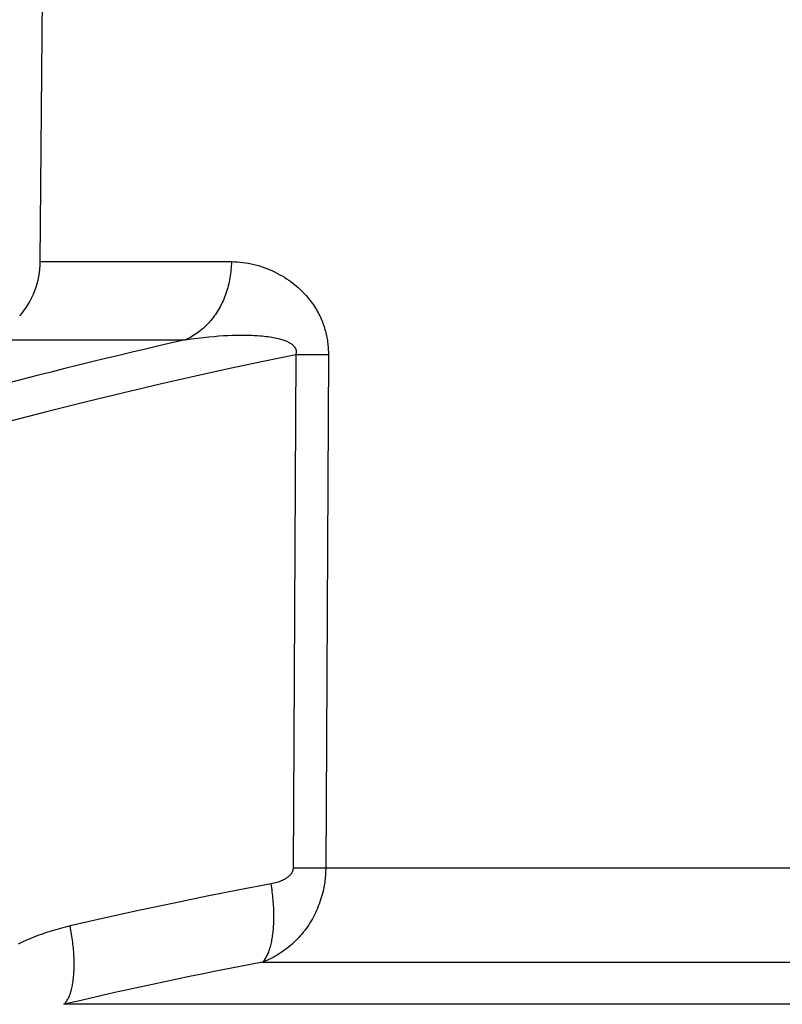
# Model space of a CAD drawing. Header units: millimetres. Extents: x 2060 to 2634, y 1467 to 1764.
# Tile 31 of 64: x 2537.72 to 2539.44, y 1582.76 to 1584.98. Entities that reach past the tile are written whole.
import ezdxf

# ---------------------------------------------------------------- set-up
doc = ezdxf.new("R2010")
doc.units = ezdxf.units.MM

msp = doc.modelspace()

# ---------------------------------------------------------------- linework, layer by layer
at = {"linetype": 'Continuous'}
for p, q in [((2537.7662, 1584.4332), (2537.7988, 1588.1694)), ((2537.7662, 1584.4332), (2538.1979, 1584.4332)), ((2538.1974, 1584.4193), (2538.197, 1584.4148)), ((2538.1977, 1584.4239), (2538.1974, 1584.4193)), ((2538.1979, 1584.4286), (2538.1977, 1584.4239)), ((2538.1979, 1584.4332), (2538.1979, 1584.4286)), ((2538.1979, 1584.4332), (2538.2044, 1584.4331)), ((2538.2044, 1584.4331), (2538.2108, 1584.4328)), ((2538.2108, 1584.4328), (2538.2173, 1584.4322)), ((2538.2173, 1584.4322), (2538.2237, 1584.4315)), ((2538.2237, 1584.4315), (2538.2301, 1584.4307)), ((2538.2301, 1584.4307), (2538.2365, 1584.4296)), ((2538.2365, 1584.4296), (2538.2429, 1584.4283)), ((2538.2429, 1584.4283), (2538.2492, 1584.4268)), ((2538.2492, 1584.4268), (2538.2554, 1584.4252)), ((2538.2554, 1584.4252), (2538.2616, 1584.4234)), ((2538.2616, 1584.4234), (2538.2677, 1584.4215)), ((2538.2677, 1584.4215), (2538.2737, 1584.4193)), ((2538.2737, 1584.4193), (2538.2796, 1584.4171)), ((2538.1947, 1584.3965), (2538.1939, 1584.392)), ((2538.1954, 1584.4011), (2538.1947, 1584.3965)), ((2538.1961, 1584.4056), (2538.1954, 1584.4011)), ((2538.1966, 1584.4102), (2538.1961, 1584.4056)), ((2538.197, 1584.4148), (2538.1966, 1584.4102)), ((2538.2796, 1584.4171), (2538.2854, 1584.4147)), ((2538.2854, 1584.4147), (2538.2911, 1584.4121)), ((2538.2911, 1584.4121), (2538.2967, 1584.4095)), ((2538.2967, 1584.4095), (2538.3022, 1584.4067)), ((2538.3022, 1584.4067), (2538.3075, 1584.4038)), ((2538.3075, 1584.4038), (2538.3127, 1584.4008)), ((2538.3127, 1584.4008), (2538.3177, 1584.3978)), ((2538.3177, 1584.3978), (2538.3226, 1584.3946)), ((2538.1897, 1584.3743), (2538.1884, 1584.37)), ((2538.1909, 1584.3787), (2538.1897, 1584.3743)), ((2538.1919, 1584.3831), (2538.1909, 1584.3787)), ((2538.1929, 1584.3876), (2538.1919, 1584.3831)), ((2538.1939, 1584.392), (2538.1929, 1584.3876)), ((2538.3226, 1584.3946), (2538.3273, 1584.3914)), ((2538.3273, 1584.3914), (2538.3319, 1584.3881)), ((2538.3319, 1584.3881), (2538.3363, 1584.3848)), ((2538.3363, 1584.3848), (2538.3406, 1584.3814)), ((2538.3406, 1584.3814), (2538.3447, 1584.378)), ((2538.3447, 1584.378), (2538.3487, 1584.3745)), ((2538.3487, 1584.3745), (2538.3525, 1584.371)), ((2538.1824, 1584.353), (2538.1807, 1584.3488)), ((2538.1841, 1584.3571), (2538.1824, 1584.353)), ((2538.1856, 1584.3614), (2538.1841, 1584.3571)), ((2538.187, 1584.3656), (2538.1856, 1584.3614)), ((2538.1884, 1584.37), (2538.187, 1584.3656)), ((2538.3525, 1584.371), (2538.3562, 1584.3675)), ((2538.3562, 1584.3675), (2538.3597, 1584.3639)), ((2538.3597, 1584.3639), (2538.3631, 1584.3604)), ((2538.3631, 1584.3604), (2538.3664, 1584.3569)), ((2538.3664, 1584.3569), (2538.3695, 1584.3533)), ((2538.3695, 1584.3533), (2538.3724, 1584.3497)), ((2538.1731, 1584.3328), (2538.171, 1584.329)), ((2538.1751, 1584.3367), (2538.1731, 1584.3328)), ((2538.1771, 1584.3407), (2538.1751, 1584.3367)), ((2538.179, 1584.3447), (2538.1771, 1584.3407)), ((2538.1807, 1584.3488), (2538.179, 1584.3447)), ((2538.3724, 1584.3497), (2538.3753, 1584.3462)), ((2538.3753, 1584.3462), (2538.378, 1584.3426)), ((2538.378, 1584.3426), (2538.3806, 1584.3391)), ((2538.3806, 1584.3391), (2538.383, 1584.3355)), ((2538.383, 1584.3355), (2538.3854, 1584.332)), ((2538.3854, 1584.332), (2538.3876, 1584.3284)), ((2538.1593, 1584.3106), (2538.1568, 1584.3072)), ((2538.1618, 1584.3142), (2538.1593, 1584.3106)), ((2538.1642, 1584.3178), (2538.1618, 1584.3142)), ((2538.1666, 1584.3214), (2538.1642, 1584.3178)), ((2538.1688, 1584.3252), (2538.1666, 1584.3214)), ((2538.171, 1584.329), (2538.1688, 1584.3252)), ((2538.3876, 1584.3284), (2538.3898, 1584.3249)), ((2538.3898, 1584.3249), (2538.3918, 1584.3214)), ((2538.3918, 1584.3214), (2538.3937, 1584.3179)), ((2538.3937, 1584.3179), (2538.3956, 1584.3144)), ((2538.3956, 1584.3144), (2538.3973, 1584.3109)), ((2538.3973, 1584.3109), (2538.399, 1584.3075)), ((2538.1401, 1584.2881), (2538.1371, 1584.2852)), ((2538.143, 1584.2911), (2538.1401, 1584.2881)), ((2538.1459, 1584.2942), (2538.143, 1584.2911)), ((2538.1487, 1584.2973), (2538.1459, 1584.2942)), ((2538.1515, 1584.3005), (2538.1487, 1584.2973)), ((2538.1542, 1584.3038), (2538.1515, 1584.3005)), ((2538.1568, 1584.3072), (2538.1542, 1584.3038)), ((2538.399, 1584.3075), (2538.4005, 1584.304)), ((2538.4005, 1584.304), (2538.402, 1584.3005)), ((2538.402, 1584.3005), (2538.4034, 1584.2971)), ((2538.4034, 1584.2971), (2538.4047, 1584.2936)), ((2538.4047, 1584.2936), (2538.4059, 1584.2902)), ((2538.4059, 1584.2902), (2538.4071, 1584.2867)), ((2538.4071, 1584.2867), (2538.4082, 1584.2833)), ((2538.1077, 1584.2634), (2538.1042, 1584.2615)), ((2538.1111, 1584.2655), (2538.1077, 1584.2634)), ((2538.1145, 1584.2676), (2538.1111, 1584.2655)), ((2538.1179, 1584.2698), (2538.1145, 1584.2676)), ((2538.1212, 1584.2722), (2538.1179, 1584.2698)), ((2538.1245, 1584.2746), (2538.1212, 1584.2722)), ((2538.1277, 1584.2771), (2538.1245, 1584.2746)), ((2538.1309, 1584.2797), (2538.1277, 1584.2771)), ((2538.134, 1584.2824), (2538.1309, 1584.2797)), ((2538.1371, 1584.2852), (2538.134, 1584.2824)), ((2538.135, 1584.2621), (2538.1472, 1584.2634)), ((2538.1472, 1584.2634), (2538.1587, 1584.2645)), ((2538.1587, 1584.2645), (2538.1696, 1584.2654)), ((2538.1696, 1584.2654), (2538.1799, 1584.2661)), ((2538.1799, 1584.2661), (2538.1896, 1584.2666)), ((2538.1896, 1584.2666), (2538.1987, 1584.267)), ((2538.1987, 1584.267), (2538.2074, 1584.2673)), ((2538.2074, 1584.2673), (2538.2156, 1584.2674)), ((2538.2156, 1584.2674), (2538.2233, 1584.2675)), ((2538.2233, 1584.2675), (2538.2306, 1584.2674)), ((2538.2306, 1584.2674), (2538.2376, 1584.2672)), ((2538.2376, 1584.2672), (2538.2441, 1584.267)), ((2538.2441, 1584.267), (2538.2503, 1584.2667)), ((2538.2503, 1584.2667), (2538.2562, 1584.2664)), ((2538.2562, 1584.2664), (2538.2618, 1584.2659)), ((2538.2618, 1584.2659), (2538.267, 1584.2655)), ((2538.267, 1584.2655), (2538.272, 1584.265)), ((2538.272, 1584.265), (2538.2767, 1584.2644)), ((2538.2767, 1584.2644), (2538.2812, 1584.2638)), ((2538.2812, 1584.2638), (2538.2854, 1584.2632)), ((2538.2854, 1584.2632), (2538.2894, 1584.2626)), ((2538.4082, 1584.2833), (2538.4093, 1584.2798)), ((2538.4093, 1584.2798), (2538.4102, 1584.2763)), ((2538.4102, 1584.2763), (2538.4111, 1584.2728)), ((2538.4111, 1584.2728), (2538.412, 1584.2693)), ((2538.412, 1584.2693), (2538.4127, 1584.2658)), ((2538.4127, 1584.2658), (2538.4134, 1584.2622)), ((2537.6525, 1584.2563), (2538.0935, 1584.2563)), ((2538.034, 1584.2427), (2538.0041, 1584.2357)), ((2538.0638, 1584.2495), (2538.034, 1584.2427)), ((2538.0935, 1584.2563), (2538.0638, 1584.2495)), ((2538.0935, 1584.2563), (2538.1081, 1584.2586)), ((2538.0971, 1584.2579), (2538.0935, 1584.2563)), ((2538.1006, 1584.2596), (2538.0971, 1584.2579)), ((2538.1042, 1584.2615), (2538.1006, 1584.2596)), ((2538.1081, 1584.2586), (2538.1219, 1584.2605)), ((2538.1219, 1584.2605), (2538.135, 1584.2621)), ((2538.2894, 1584.2626), (2538.2932, 1584.2619)), ((2538.2932, 1584.2619), (2538.2967, 1584.2612)), ((2538.2967, 1584.2612), (2538.3001, 1584.2605)), ((2538.3001, 1584.2605), (2538.3032, 1584.2597)), ((2538.3032, 1584.2597), (2538.3062, 1584.259)), ((2538.3062, 1584.259), (2538.3091, 1584.2582)), ((2538.3091, 1584.2582), (2538.3117, 1584.2574)), ((2538.3117, 1584.2574), (2538.3142, 1584.2566)), ((2538.3142, 1584.2566), (2538.3166, 1584.2558)), ((2538.3166, 1584.2558), (2538.3188, 1584.255)), ((2538.3188, 1584.255), (2538.3209, 1584.2541)), ((2538.3209, 1584.2541), (2538.3228, 1584.2533)), ((2538.3228, 1584.2533), (2538.3247, 1584.2525)), ((2538.3247, 1584.2525), (2538.3264, 1584.2517)), ((2538.3264, 1584.2517), (2538.328, 1584.2508)), ((2538.328, 1584.2508), (2538.3295, 1584.25)), ((2538.3295, 1584.25), (2538.3309, 1584.2491)), ((2538.3309, 1584.2491), (2538.3322, 1584.2483)), ((2538.3322, 1584.2483), (2538.3334, 1584.2475)), ((2538.3334, 1584.2475), (2538.3346, 1584.2466)), ((2538.3346, 1584.2466), (2538.3356, 1584.2458)), ((2538.3356, 1584.2458), (2538.3366, 1584.2449)), ((2538.3366, 1584.2449), (2538.3374, 1584.2441)), ((2538.3374, 1584.2441), (2538.3382, 1584.2433)), ((2538.3382, 1584.2433), (2538.339, 1584.2426)), ((2538.339, 1584.2426), (2538.3396, 1584.2418)), ((2538.3396, 1584.2418), (2538.3402, 1584.2411)), ((2538.3402, 1584.2411), (2538.3407, 1584.2403)), ((2538.4134, 1584.2622), (2538.4141, 1584.2587)), ((2538.4141, 1584.2587), (2538.4146, 1584.2551)), ((2538.4146, 1584.2551), (2538.4152, 1584.2515)), ((2538.4152, 1584.2515), (2538.4156, 1584.2479)), ((2538.4156, 1584.2479), (2538.416, 1584.2443)), ((2538.416, 1584.2443), (2538.4163, 1584.2407)), ((2537.9439, 1584.2215), (2537.9135, 1584.2141)), ((2537.974, 1584.2287), (2537.9439, 1584.2215)), ((2538.0041, 1584.2357), (2537.974, 1584.2287)), ((2538.3432, 1584.2225), (2538.2696, 1584.2076)), ((2538.3432, 1584.2225), (2538.3372, 1583.0631)), ((2538.3407, 1584.2403), (2538.3412, 1584.2396)), ((2538.3412, 1584.2396), (2538.3417, 1584.2389)), ((2538.3417, 1584.2389), (2538.3421, 1584.2381)), ((2538.3421, 1584.2381), (2538.3425, 1584.2374)), ((2538.3425, 1584.2374), (2538.3428, 1584.2367)), ((2538.3428, 1584.2367), (2538.3431, 1584.236)), ((2538.3431, 1584.236), (2538.3433, 1584.2353)), ((2538.3434, 1584.2233), (2538.3432, 1584.2225)), ((2538.4043, 1584.2225), (2538.3432, 1584.2225)), ((2538.3433, 1584.2353), (2538.3436, 1584.2346)), ((2538.3436, 1584.2241), (2538.3434, 1584.2233)), ((2538.3436, 1584.2346), (2538.3438, 1584.2339)), ((2538.3438, 1584.2249), (2538.3436, 1584.2241)), ((2538.3438, 1584.2339), (2538.3439, 1584.2331)), ((2538.344, 1584.2257), (2538.3438, 1584.2249)), ((2538.3439, 1584.2331), (2538.344, 1584.2324)), ((2538.344, 1584.2324), (2538.3442, 1584.2317)), ((2538.3441, 1584.2265), (2538.344, 1584.2257)), ((2538.3442, 1584.2273), (2538.3441, 1584.2265)), ((2538.3442, 1584.2317), (2538.3442, 1584.231)), ((2538.3442, 1584.231), (2538.3443, 1584.2303)), ((2538.3443, 1584.228), (2538.3442, 1584.2273)), ((2538.3443, 1584.2303), (2538.3443, 1584.2295)), ((2538.3443, 1584.2295), (2538.3443, 1584.2288)), ((2538.3443, 1584.2288), (2538.3443, 1584.228)), ((2538.417, 1584.2225), (2538.4043, 1584.2225)), ((2538.417, 1584.2225), (2538.4109, 1583.0631)), ((2538.4163, 1584.2407), (2538.4166, 1584.237)), ((2538.4166, 1584.237), (2538.4168, 1584.2334)), ((2538.4168, 1584.2334), (2538.4169, 1584.2298)), ((2538.4169, 1584.2298), (2538.417, 1584.2262)), ((2538.417, 1584.2262), (2538.417, 1584.2225)), ((2537.8524, 1584.1991), (2537.8216, 1584.1915)), ((2537.8831, 1584.2067), (2537.8524, 1584.1991)), ((2537.9135, 1584.2141), (2537.8831, 1584.2067)), ((2538.2696, 1584.2076), (2538.1941, 1584.1917)), ((2537.7594, 1584.1757), (2537.7279, 1584.1676)), ((2537.7906, 1584.1836), (2537.7594, 1584.1757)), ((2537.8216, 1584.1915), (2537.7906, 1584.1836)), ((2538.1166, 1584.1747), (2538.0369, 1584.1566)), ((2538.1941, 1584.1917), (2538.1166, 1584.1747)), ((2537.7279, 1584.1676), (2537.6962, 1584.1594)), ((2538.0369, 1584.1566), (2537.9549, 1584.1372)), ((2537.9549, 1584.1372), (2537.8704, 1584.1167)), ((2537.8704, 1584.1167), (2537.7832, 1584.0948)), ((2537.7832, 1584.0948), (2537.6931, 1584.0715)), ((2538.3372, 1583.0624), (2538.3371, 1583.0616)), ((2538.3983, 1583.0631), (2538.3372, 1583.0631)), ((2538.3372, 1583.0631), (2538.3372, 1583.0624)), ((2538.4079, 1583.0631), (2538.3983, 1583.0631)), ((2542.7433, 1583.0631), (2538.4079, 1583.0631)), ((2538.4109, 1583.0631), (2538.4109, 1583.0598)), ((2538.3223, 1583.0407), (2538.3207, 1583.0397)), ((2538.3238, 1583.0418), (2538.3223, 1583.0407)), ((2538.3251, 1583.0428), (2538.3238, 1583.0418)), ((2538.3264, 1583.0438), (2538.3251, 1583.0428)), ((2538.3275, 1583.0448), (2538.3264, 1583.0438)), ((2538.3286, 1583.0457), (2538.3275, 1583.0448)), ((2538.3295, 1583.0467), (2538.3286, 1583.0457)), ((2538.3304, 1583.0476), (2538.3295, 1583.0467)), ((2538.3312, 1583.0485), (2538.3304, 1583.0476)), ((2538.332, 1583.0495), (2538.3312, 1583.0485)), ((2538.3326, 1583.0503), (2538.332, 1583.0495)), ((2538.3333, 1583.0512), (2538.3326, 1583.0503)), ((2538.3338, 1583.0521), (2538.3333, 1583.0512)), ((2538.3343, 1583.0529), (2538.3338, 1583.0521)), ((2538.3348, 1583.0538), (2538.3343, 1583.0529)), ((2538.3352, 1583.0546), (2538.3348, 1583.0538)), ((2538.3356, 1583.0554), (2538.3352, 1583.0546)), ((2538.3359, 1583.0562), (2538.3356, 1583.0554)), ((2538.3362, 1583.057), (2538.3359, 1583.0562)), ((2538.3364, 1583.0578), (2538.3362, 1583.057)), ((2538.3366, 1583.0586), (2538.3364, 1583.0578)), ((2538.3368, 1583.0594), (2538.3366, 1583.0586)), ((2538.3369, 1583.0601), (2538.3368, 1583.0594)), ((2538.337, 1583.0609), (2538.3369, 1583.0601)), ((2538.3371, 1583.0616), (2538.337, 1583.0609)), ((2538.4099, 1583.0427), (2538.4095, 1583.0391)), ((2538.4102, 1583.0463), (2538.4099, 1583.0427)), ((2538.4104, 1583.0497), (2538.4102, 1583.0463)), ((2538.4106, 1583.0531), (2538.4104, 1583.0497)), ((2538.4108, 1583.0565), (2538.4106, 1583.0531)), ((2538.4109, 1583.0598), (2538.4108, 1583.0565)), ((2538.2878, 1583.0277), (2538.2163, 1583.0142)), ((2538.2911, 1583.0284), (2538.2878, 1583.0277)), ((2538.2885, 1583.0232), (2538.2878, 1583.0277)), ((2538.2891, 1583.0187), (2538.2885, 1583.0232)), ((2538.2897, 1583.0142), (2538.2891, 1583.0187)), ((2538.2944, 1583.0291), (2538.2911, 1583.0284)), ((2538.2975, 1583.0299), (2538.2944, 1583.0291)), ((2538.3005, 1583.0308), (2538.2975, 1583.0299)), ((2538.3033, 1583.0317), (2538.3005, 1583.0308)), ((2538.306, 1583.0326), (2538.3033, 1583.0317)), ((2538.3085, 1583.0336), (2538.306, 1583.0326)), ((2538.3109, 1583.0346), (2538.3085, 1583.0336)), ((2538.3131, 1583.0356), (2538.3109, 1583.0346)), ((2538.3153, 1583.0366), (2538.3131, 1583.0356)), ((2538.3172, 1583.0377), (2538.3153, 1583.0366)), ((2538.319, 1583.0387), (2538.3172, 1583.0377)), ((2538.3207, 1583.0397), (2538.319, 1583.0387)), ((2538.4066, 1583.0196), (2538.4058, 1583.0153)), ((2538.4074, 1583.0238), (2538.4066, 1583.0196)), ((2538.4081, 1583.0278), (2538.4074, 1583.0238)), ((2538.4086, 1583.0317), (2538.4081, 1583.0278)), ((2538.4091, 1583.0355), (2538.4086, 1583.0317)), ((2538.4095, 1583.0391), (2538.4091, 1583.0355)), ((2538.1432, 1582.9997), (2538.0685, 1582.9843)), ((2538.2163, 1583.0142), (2538.1432, 1582.9997)), ((2538.2903, 1583.0097), (2538.2897, 1583.0142)), ((2538.2909, 1583.0052), (2538.2903, 1583.0097)), ((2538.2913, 1583.0007), (2538.2909, 1583.0052)), ((2538.2918, 1582.9962), (2538.2913, 1583.0007)), ((2538.2922, 1582.9918), (2538.2918, 1582.9962)), ((2538.401, 1582.9966), (2538.3995, 1582.9917)), ((2538.4024, 1583.0015), (2538.401, 1582.9966)), ((2538.4037, 1583.0062), (2538.4024, 1583.0015)), ((2538.4048, 1583.0109), (2538.4037, 1583.0062)), ((2538.4058, 1583.0153), (2538.4048, 1583.0109)), ((2538.0685, 1582.9843), (2537.9921, 1582.9681)), ((2538.2926, 1582.9874), (2538.2922, 1582.9918)), ((2538.2929, 1582.983), (2538.2926, 1582.9874)), ((2538.2931, 1582.9786), (2538.2929, 1582.983)), ((2538.2934, 1582.9743), (2538.2931, 1582.9786)), ((2538.2936, 1582.97), (2538.2934, 1582.9743)), ((2538.3942, 1582.977), (2538.3923, 1582.9721)), ((2538.3961, 1582.9818), (2538.3942, 1582.977)), ((2538.3979, 1582.9868), (2538.3961, 1582.9818)), ((2538.3995, 1582.9917), (2538.3979, 1582.9868)), ((2537.9921, 1582.9681), (2537.9138, 1582.9508)), ((2538.2937, 1582.9657), (2538.2936, 1582.97)), ((2538.2938, 1582.9615), (2538.2937, 1582.9657)), ((2538.2939, 1582.9573), (2538.2938, 1582.9615)), ((2538.2938, 1582.949), (2538.2939, 1582.9531)), ((2538.2939, 1582.9531), (2538.2939, 1582.9573)), ((2538.3833, 1582.9533), (2538.3808, 1582.9487)), ((2538.3857, 1582.9579), (2538.3833, 1582.9533)), ((2538.388, 1582.9626), (2538.3857, 1582.9579)), ((2538.3902, 1582.9673), (2538.388, 1582.9626)), ((2538.3923, 1582.9721), (2538.3902, 1582.9673)), ((2537.8227, 1582.9299), (2537.8118, 1582.9271)), ((2537.8338, 1582.9326), (2537.8227, 1582.9299)), ((2537.9138, 1582.9508), (2537.8338, 1582.9326)), ((2537.8347, 1582.928), (2537.8338, 1582.9326)), ((2538.2927, 1582.9254), (2538.293, 1582.9292)), ((2538.293, 1582.9292), (2538.2933, 1582.9331)), ((2538.2933, 1582.9331), (2538.2935, 1582.937)), ((2538.2935, 1582.937), (2538.2936, 1582.9409)), ((2538.2936, 1582.9409), (2538.2938, 1582.9449)), ((2538.2938, 1582.9449), (2538.2938, 1582.949)), ((2538.3697, 1582.931), (2538.3667, 1582.9267)), ((2538.3726, 1582.9353), (2538.3697, 1582.931)), ((2538.3754, 1582.9397), (2538.3726, 1582.9353)), ((2538.3782, 1582.9442), (2538.3754, 1582.9397)), ((2538.3808, 1582.9487), (2538.3782, 1582.9442)), ((2537.7518, 1582.9073), (2537.7427, 1582.9036)), ((2537.7612, 1582.9109), (2537.7518, 1582.9073)), ((2537.7708, 1582.9144), (2537.7612, 1582.9109)), ((2537.7807, 1582.9178), (2537.7708, 1582.9144)), ((2537.7908, 1582.921), (2537.7807, 1582.9178)), ((2537.8012, 1582.9241), (2537.7908, 1582.921)), ((2537.8118, 1582.9271), (2537.8012, 1582.9241)), ((2537.8355, 1582.9234), (2537.8347, 1582.928)), ((2537.8363, 1582.9188), (2537.8355, 1582.9234)), ((2537.8371, 1582.9143), (2537.8363, 1582.9188)), ((2537.8378, 1582.9097), (2537.8371, 1582.9143)), ((2537.8384, 1582.9052), (2537.8378, 1582.9097)), ((2538.2901, 1582.904), (2538.2906, 1582.9074)), ((2538.2906, 1582.9074), (2538.2911, 1582.9109)), ((2538.2911, 1582.9109), (2538.2916, 1582.9144)), ((2538.2916, 1582.9144), (2538.292, 1582.918)), ((2538.292, 1582.918), (2538.2924, 1582.9217)), ((2538.2924, 1582.9217), (2538.2927, 1582.9254)), ((2538.3501, 1582.9065), (2538.3465, 1582.9027)), ((2538.3536, 1582.9104), (2538.3501, 1582.9065)), ((2538.357, 1582.9143), (2538.3536, 1582.9104)), ((2538.3603, 1582.9184), (2538.357, 1582.9143)), ((2538.3636, 1582.9225), (2538.3603, 1582.9184)), ((2538.3667, 1582.9267), (2538.3636, 1582.9225)), ((2537.7252, 1582.8959), (2537.7168, 1582.8919)), ((2537.7338, 1582.8998), (2537.7252, 1582.8959)), ((2537.7427, 1582.9036), (2537.7338, 1582.8998)), ((2537.8391, 1582.9007), (2537.8384, 1582.9052)), ((2537.8396, 1582.8962), (2537.8391, 1582.9007)), ((2537.8402, 1582.8917), (2537.8396, 1582.8962)), ((2537.8407, 1582.8873), (2537.8402, 1582.8917)), ((2537.8411, 1582.8829), (2537.8407, 1582.8873)), ((2538.2851, 1582.8824), (2538.2859, 1582.8853)), ((2538.2859, 1582.8853), (2538.2867, 1582.8882)), ((2538.2867, 1582.8882), (2538.2875, 1582.8912)), ((2538.2875, 1582.8912), (2538.2882, 1582.8943)), ((2538.2882, 1582.8943), (2538.2889, 1582.8975)), ((2538.2889, 1582.8975), (2538.2895, 1582.9007)), ((2538.2895, 1582.9007), (2538.2901, 1582.904)), ((2538.3272, 1582.8849), (2538.3231, 1582.8817)), ((2538.3313, 1582.8883), (2538.3272, 1582.8849)), ((2538.3352, 1582.8918), (2538.3313, 1582.8883)), ((2538.3391, 1582.8953), (2538.3352, 1582.8918)), ((2538.3428, 1582.8989), (2538.3391, 1582.8953)), ((2538.3465, 1582.9027), (2538.3428, 1582.8989)), ((2537.8415, 1582.8785), (2537.8411, 1582.8829)), ((2537.8418, 1582.8741), (2537.8415, 1582.8785)), ((2537.8421, 1582.8698), (2537.8418, 1582.8741)), ((2537.8424, 1582.8655), (2537.8421, 1582.8698)), ((2537.8426, 1582.8613), (2537.8424, 1582.8655)), ((2538.2759, 1582.8609), (2538.2771, 1582.8629)), ((2538.2771, 1582.8629), (2538.2782, 1582.865)), ((2538.2782, 1582.865), (2538.2793, 1582.8672)), ((2538.2793, 1582.8672), (2538.2804, 1582.8695)), ((2538.2804, 1582.8695), (2538.2814, 1582.8719)), ((2538.2814, 1582.8719), (2538.2824, 1582.8744)), ((2538.2824, 1582.8744), (2538.2833, 1582.877)), ((2538.2833, 1582.877), (2538.2842, 1582.8797)), ((2538.2842, 1582.8797), (2538.2851, 1582.8824)), ((2538.2969, 1582.8643), (2538.2923, 1582.8617)), ((2538.3014, 1582.8669), (2538.2969, 1582.8643)), ((2538.3059, 1582.8696), (2538.3014, 1582.8669)), ((2538.3103, 1582.8725), (2538.3059, 1582.8696)), ((2538.3147, 1582.8754), (2538.3103, 1582.8725)), ((2538.3189, 1582.8785), (2538.3147, 1582.8754)), ((2538.3231, 1582.8817), (2538.3189, 1582.8785)), ((2537.8428, 1582.8571), (2537.8426, 1582.8613)), ((2537.8429, 1582.853), (2537.8428, 1582.8571)), ((2537.8428, 1582.8369), (2537.8429, 1582.8408)), ((2537.8429, 1582.8489), (2537.8429, 1582.853)), ((2537.8429, 1582.8448), (2537.8429, 1582.8489)), ((2537.8429, 1582.8408), (2537.8429, 1582.8448)), ((2538.2137, 1582.8404), (2538.1862, 1582.835)), ((2538.241, 1582.8457), (2538.2137, 1582.8404)), ((2538.2683, 1582.8508), (2538.241, 1582.8457)), ((2538.2732, 1582.8528), (2538.2683, 1582.8508)), ((2538.2683, 1582.8508), (2538.2696, 1582.8523)), ((2538.2683, 1582.8508), (2542.911, 1582.8508)), ((2538.2696, 1582.8523), (2538.271, 1582.8538)), ((2538.271, 1582.8538), (2538.2722, 1582.8554)), ((2538.2722, 1582.8554), (2538.2735, 1582.8571)), ((2538.278, 1582.8548), (2538.2732, 1582.8528)), ((2538.2735, 1582.8571), (2538.2747, 1582.8589)), ((2538.2747, 1582.8589), (2538.2759, 1582.8609)), ((2538.2828, 1582.857), (2538.278, 1582.8548)), ((2538.2876, 1582.8593), (2538.2828, 1582.857)), ((2538.2923, 1582.8617), (2538.2876, 1582.8593)), ((2537.8414, 1582.8146), (2537.8417, 1582.8182)), ((2537.8417, 1582.8182), (2537.842, 1582.8218)), ((2537.842, 1582.8218), (2537.8423, 1582.8255)), ((2537.8423, 1582.8255), (2537.8425, 1582.8292)), ((2537.8425, 1582.8292), (2537.8427, 1582.833)), ((2537.8427, 1582.833), (2537.8428, 1582.8369)), ((2538.1034, 1582.8183), (2538.0756, 1582.8125)), ((2538.1311, 1582.8239), (2538.1034, 1582.8183)), ((2538.1587, 1582.8295), (2538.1311, 1582.8239)), ((2538.1862, 1582.835), (2538.1587, 1582.8295)), ((2537.8382, 1582.795), (2537.8389, 1582.7981)), ((2537.8389, 1582.7981), (2537.8395, 1582.8012)), ((2537.8395, 1582.8012), (2537.84, 1582.8045)), ((2537.84, 1582.8045), (2537.8405, 1582.8078)), ((2537.8405, 1582.8078), (2537.841, 1582.8112)), ((2537.841, 1582.8112), (2537.8414, 1582.8146)), ((2538.0196, 1582.8006), (2537.9914, 1582.7945)), ((2538.0476, 1582.8066), (2538.0196, 1582.8006)), ((2538.0756, 1582.8125), (2538.0476, 1582.8066)), ((2537.8305, 1582.7713), (2537.8315, 1582.7736)), ((2537.8315, 1582.7736), (2537.8325, 1582.7759)), ((2537.8325, 1582.7759), (2537.8335, 1582.7784)), ((2537.8335, 1582.7784), (2537.8344, 1582.7809)), ((2537.8344, 1582.7809), (2537.8352, 1582.7836)), ((2537.8352, 1582.7836), (2537.836, 1582.7863)), ((2537.836, 1582.7863), (2537.8368, 1582.7891)), ((2537.8368, 1582.7891), (2537.8375, 1582.792)), ((2537.8375, 1582.792), (2537.8382, 1582.795)), ((2537.9061, 1582.7756), (2537.8774, 1582.7691)), ((2537.9347, 1582.782), (2537.9061, 1582.7756)), ((2537.9631, 1582.7883), (2537.9347, 1582.782)), ((2537.9914, 1582.7945), (2537.9631, 1582.7883)), ((2537.8486, 1582.7624), (2537.8196, 1582.7557)), ((2537.8196, 1582.7557), (2537.8209, 1582.757)), ((2538.0177, 1582.7557), (2537.8196, 1582.7557)), ((2537.8209, 1582.757), (2537.8223, 1582.7584)), ((2537.8223, 1582.7584), (2537.8236, 1582.76)), ((2537.8236, 1582.76), (2537.8248, 1582.7616)), ((2537.8248, 1582.7616), (2537.826, 1582.7633)), ((2537.826, 1582.7633), (2537.8272, 1582.7652)), ((2537.8272, 1582.7652), (2537.8284, 1582.7671)), ((2537.8284, 1582.7671), (2537.8295, 1582.7692)), ((2537.8295, 1582.7692), (2537.8305, 1582.7713)), ((2537.8774, 1582.7691), (2537.8486, 1582.7624)), ((2543.4453, 1582.7557), (2538.0177, 1582.7557))]:
    msp.add_line(p, q, dxfattribs=at)
msp.add_arc((2537.5762, 1584.4348), 0.19, 319.1373, 359.5, dxfattribs=at)

doc.saveas('drawing.dxf')
